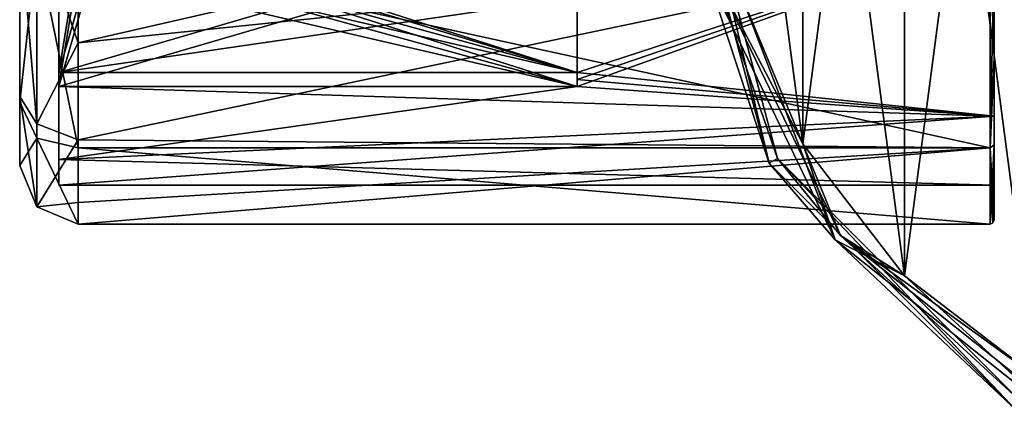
# Model space of a CAD drawing. Header units: millimetres. Extents: x -145 to 248, y -150 to 247.
# Tile 1 of 174: x -144 to -93, y -31 to -10. Entities that reach past the tile are written whole.
import ezdxf

# ---------------------------------------------------------------- set-up
doc = ezdxf.new("R2010")
doc.units = ezdxf.units.MM
doc.header["$LTSCALE"] = 65.185185
for name, color, linetype in [('471', 7, 'CONTINUOUS'), ('472', 7, 'CONTINUOUS'), ('473', 7, 'CONTINUOUS'), ('474', 7, 'CONTINUOUS'), ('475', 7, 'CONTINUOUS'), ('476', 7, 'CONTINUOUS'), ('482', 7, 'CONTINUOUS'), ('582', 7, 'CONTINUOUS'), ('587', 7, 'CONTINUOUS'), ('588', 7, 'CONTINUOUS'), ('589', 7, 'CONTINUOUS'), ('590', 7, 'CONTINUOUS'), ('592', 7, 'CONTINUOUS'), ('593', 7, 'CONTINUOUS'), ('610', 7, 'CONTINUOUS'), ('611', 7, 'CONTINUOUS'), ('612', 7, 'CONTINUOUS'), ('613', 7, 'CONTINUOUS'), ('614', 7, 'CONTINUOUS'), ('615', 7, 'CONTINUOUS'), ('894', 7, 'CONTINUOUS'), ('895', 7, 'CONTINUOUS'), ('899', 7, 'CONTINUOUS'), ('900', 7, 'CONTINUOUS'), ('902', 7, 'CONTINUOUS')]:
    doc.layers.add(name, color=color, linetype=linetype)

msp = doc.modelspace()

# ---------------------------------------------------------------- linework, layer by layer
at = {"layer": '471', "linetype": 'CONTINUOUS'}
for points in [[(-105.094, -17.375, -58.5), (-108.308, -7.602, -57.086), (-109.75, 0, -58.5), (-105.094, -17.375, -58.5)], [(-101.711, -21.301, -57.086), (-106.634, -8.477, -56.5), (-108.308, -7.602, -57.086), (-101.711, -21.301, -57.086)], [(-101.711, -21.301, -57.086), (-108.308, -7.602, -57.086), (-105.094, -17.375, -58.5), (-101.711, -21.301, -57.086)], [(-103.361, -16.377, -56.5), (-106.634, -8.477, -56.5), (-101.711, -21.301, -57.086), (-103.361, -16.377, -56.5)], [(-98.155, -23.16, -56.5), (-103.361, -16.377, -56.5), (-101.711, -21.301, -57.086), (-98.155, -23.16, -56.5)], [(-92.375, -30.094, -58.5), (-101.711, -21.301, -57.086), (-105.094, -17.375, -58.5), (-92.375, -30.094, -58.5)], [(-89.823, -30.781, -57.086), (-98.155, -23.16, -56.5), (-101.711, -21.301, -57.086), (-89.823, -30.781, -57.086)], [(-89.823, -30.781, -57.086), (-101.711, -21.301, -57.086), (-92.375, -30.094, -58.5), (-89.823, -30.781, -57.086)], [(-91.371, -28.365, -56.5), (-98.155, -23.16, -56.5), (-89.823, -30.781, -57.086), (-91.371, -28.365, -56.5)]]:
    msp.add_3dface(points, dxfattribs=at)
at = {"layer": '472', "linetype": 'CONTINUOUS'}
for points in [[(-105.094, -17.375, -58.5), (-109.75, 0, -58.5), (-105.094, -17.375, -81.5), (-105.094, -17.375, -58.5)], [(-105.094, -17.375, -81.5), (-109.75, 0, -58.5), (-109.75, 0, -81.5), (-105.094, -17.375, -81.5)], [(-92.375, -30.094, -58.5), (-105.094, -17.375, -58.5), (-92.375, -30.094, -81.5), (-92.375, -30.094, -58.5)], [(-92.375, -30.094, -81.5), (-105.094, -17.375, -58.5), (-105.094, -17.375, -81.5), (-92.375, -30.094, -81.5)]]:
    msp.add_3dface(points, dxfattribs=at)
at = {"layer": '473', "linetype": 'CONTINUOUS'}
for points in [[(-105.094, -17.375, -81.5), (-109.75, 0, -81.5), (-109.25, 0, -81.5), (-105.094, -17.375, -81.5)], [(-104.661, -17.125, -81.5), (-105.094, -17.375, -81.5), (-109.25, 0, -81.5), (-104.661, -17.125, -81.5)], [(-92.375, -30.094, -81.5), (-105.094, -17.375, -81.5), (-104.661, -17.125, -81.5), (-92.375, -30.094, -81.5)], [(-92.125, -29.661, -81.5), (-92.375, -30.094, -81.5), (-104.661, -17.125, -81.5), (-92.125, -29.661, -81.5)]]:
    msp.add_3dface(points, dxfattribs=at)
at = {"layer": '474', "linetype": 'CONTINUOUS'}
for points in [[(-104.661, -17.125, -81.5), (-109.25, 0, -81.5), (-104.661, -17.125, -58.5), (-104.661, -17.125, -81.5)], [(-104.661, -17.125, -58.5), (-109.25, 0, -81.5), (-109.25, 0, -58.5), (-104.661, -17.125, -58.5)], [(-92.125, -29.661, -81.5), (-104.661, -17.125, -81.5), (-92.125, -29.661, -58.5), (-92.125, -29.661, -81.5)], [(-92.125, -29.661, -58.5), (-104.661, -17.125, -81.5), (-104.661, -17.125, -58.5), (-92.125, -29.661, -58.5)]]:
    msp.add_3dface(points, dxfattribs=at)
at = {"layer": '475', "linetype": 'CONTINUOUS'}
for points in [[(-104.661, -17.125, -58.5), (-109.25, 0, -58.5), (-107.963, -7.524, -57.439), (-104.661, -17.125, -58.5)], [(-101.434, -21.081, -57.439), (-104.661, -17.125, -58.5), (-107.963, -7.524, -57.439), (-101.434, -21.081, -57.439)], [(-101.434, -21.081, -57.439), (-107.963, -7.524, -57.439), (-103.361, -16.377, -57), (-101.434, -21.081, -57.439)], [(-103.361, -16.377, -57), (-107.963, -7.524, -57.439), (-106.634, -8.477, -57), (-103.361, -16.377, -57)], [(-98.155, -23.16, -57), (-101.434, -21.081, -57.439), (-103.361, -16.377, -57), (-98.155, -23.16, -57)], [(-92.125, -29.661, -58.5), (-104.661, -17.125, -58.5), (-101.434, -21.081, -57.439), (-92.125, -29.661, -58.5)], [(-89.67, -30.462, -57.439), (-92.125, -29.661, -58.5), (-101.434, -21.081, -57.439), (-89.67, -30.462, -57.439)], [(-89.67, -30.462, -57.439), (-101.434, -21.081, -57.439), (-91.371, -28.365, -57), (-89.67, -30.462, -57.439)], [(-91.371, -28.365, -57), (-101.434, -21.081, -57.439), (-98.155, -23.16, -57), (-91.371, -28.365, -57)]]:
    msp.add_3dface(points, dxfattribs=at)
at = {"layer": '476', "linetype": 'CONTINUOUS'}
for points in [[(-91.371, -28.365, -57), (-98.155, -23.16, -57), (-91.371, 28.365, -57), (-91.371, -28.365, -57)], [(-98.155, -23.16, -57), (-98.155, 23.16, -57), (-91.371, 28.365, -57), (-98.155, -23.16, -57)], [(-98.155, -23.16, -57), (-103.361, -16.377, -57), (-98.155, 23.16, -57), (-98.155, -23.16, -57)], [(-103.361, -16.377, -57), (-103.361, 16.377, -57), (-98.155, 23.16, -57), (-103.361, -16.377, -57)], [(-103.361, -16.377, -57), (-106.634, -8.477, -57), (-103.361, 16.377, -57), (-103.361, -16.377, -57)]]:
    msp.add_3dface(points, dxfattribs=at)
at = {"layer": '482', "linetype": 'CONTINUOUS'}
for points in [[(-91.371, 28.365, -56.5), (-98.155, 23.16, -56.5), (-91.371, -28.365, -56.5), (-91.371, 28.365, -56.5)], [(-98.155, 23.16, -56.5), (-103.361, 16.377, -56.5), (-98.155, -23.16, -56.5), (-98.155, 23.16, -56.5)], [(-98.155, 23.16, -56.5), (-98.155, -23.16, -56.5), (-91.371, -28.365, -56.5), (-98.155, 23.16, -56.5)], [(-103.361, 16.377, -56.5), (-106.634, 8.477, -56.5), (-103.361, -16.377, -56.5), (-103.361, 16.377, -56.5)], [(-103.361, 16.377, -56.5), (-103.361, -16.377, -56.5), (-98.155, -23.16, -56.5), (-103.361, 16.377, -56.5)], [(-106.634, 8.477, -56.5), (-106.634, -8.477, -56.5), (-103.361, -16.377, -56.5), (-106.634, 8.477, -56.5)]]:
    msp.add_3dface(points, dxfattribs=at)
at = {"layer": '582', "color": 7, "linetype": 'CONTINUOUS', "true_color": 0xe0e8ed}
for points in [[(-141.55, -12.723, -13.43), (-93.55, -5.717, -17.595), (-141.55, -4.627, -17.912), (-141.55, -12.723, -13.43)], [(-114.95, -12.723, -13.43), (-93.55, -5.717, -17.595), (-141.55, -12.723, -13.43), (-114.95, -12.723, -13.43)], [(-93.55, -14.967, -10.874), (-93.55, -5.717, -17.595), (-114.95, -13.43, -12.723), (-93.55, -14.967, -10.874)], [(-114.95, -13.43, -12.723), (-93.55, -5.717, -17.595), (-114.95, -13.081, -13.081), (-114.95, -13.43, -12.723)], [(-114.95, -13.081, -13.081), (-93.55, -5.717, -17.595), (-114.95, -12.723, -13.43), (-114.95, -13.081, -13.081)], [(-141.55, -17.186, -6.848), (-93.55, -14.967, -10.874), (-114.95, -13.43, -12.723), (-141.55, -17.186, -6.848)], [(-141.55, -13.43, -12.723), (-141.55, -17.186, -6.848), (-114.95, -13.43, -12.723), (-141.55, -13.43, -12.723)], [(-93.55, -18.5), (-93.55, -14.967, -10.874), (-141.55, -18.5), (-93.55, -18.5)], [(-141.55, -18.5), (-93.55, -14.967, -10.874), (-141.55, -17.186, -6.848), (-141.55, -18.5)]]:
    msp.add_3dface(points, dxfattribs=at)
at = {"layer": '587', "color": 7, "linetype": 'CONTINUOUS', "true_color": 0xe0e8ed}
for points in [[(-143.55, -13.955, 10.56), (-143.55, -5, 16.771), (-143.55, -7.4), (-143.55, -13.955, 10.56)], [(-143.55, -5.454, -16.628), (-143.55, -14.243, -10.168), (-143.55, -7.4), (-143.55, -5.454, -16.628)], [(-143.55, -14.243, -10.168), (-143.55, -13.955, 10.56), (-143.55, -7.4), (-143.55, -14.243, -10.168)], [(-143.55, -17.498, 0.244), (-143.55, -13.955, 10.56), (-143.55, -14.243, -10.168), (-143.55, -17.498, 0.244)]]:
    msp.add_3dface(points, dxfattribs=at)
at = {"layer": '588', "color": 7, "linetype": 'CONTINUOUS', "true_color": 0xe0e8ed}
for points in [[(-140.55, -16.585, -12.05), (-140.55, -6.335, -19.497), (-93.75, -16.585, -12.05), (-140.55, -16.585, -12.05)], [(-93.75, -16.585, -12.05), (-140.55, -6.335, -19.497), (-93.75, -6.335, -19.497), (-93.75, -16.585, -12.05)], [(-140.55, -20.5), (-140.55, -16.585, -12.05), (-93.75, -20.5), (-140.55, -20.5)], [(-93.75, -20.5), (-140.55, -16.585, -12.05), (-93.75, -16.585, -12.05), (-93.75, -20.5)]]:
    msp.add_3dface(points, dxfattribs=at)
at = {"layer": '589', "color": 7, "linetype": 'CONTINUOUS', "true_color": 0xe0e8ed}
for points in [[(-93.55, -5.717, -17.595), (-93.55, -14.967, -10.874), (-93.55, -11.936, -16.42), (-93.55, -5.717, -17.595)], [(-93.55, -6.275, -19.306), (-93.55, -5.717, -17.595), (-93.55, -11.936, -16.42), (-93.55, -6.275, -19.306)], [(-93.55, -11.936, 16.42), (-93.55, -16.427, 11.927), (-93.55, -5.717, 17.595), (-93.55, -11.936, 16.42)], [(-93.55, -5.717, 17.595), (-93.55, -16.427, 11.927), (-93.55, -14.967, 10.874), (-93.55, -5.717, 17.595)], [(-93.55, -6.275, 19.306), (-93.55, -11.936, 16.42), (-93.55, -5.717, 17.595), (-93.55, -6.275, 19.306)], [(-93.55, -11.936, -16.42), (-93.55, -14.967, -10.874), (-93.55, -16.427, -11.927), (-93.55, -11.936, -16.42)], [(-93.55, -14.967, -10.874), (-93.55, -18.5), (-93.55, -16.427, -11.927), (-93.55, -14.967, -10.874)], [(-93.55, -20.3), (-93.55, -18.5), (-93.55, -14.967, 10.874), (-93.55, -20.3)], [(-93.55, -16.427, 11.927), (-93.55, -20.3), (-93.55, -14.967, 10.874), (-93.55, -16.427, 11.927)], [(-93.55, -18.5), (-93.55, -20.3), (-93.55, -16.427, -11.927), (-93.55, -18.5)]]:
    msp.add_3dface(points, dxfattribs=at)
at = {"layer": '590', "color": 7, "linetype": 'CONTINUOUS', "true_color": 0xe0e8ed}
for points in [[(-93.55, -5.717, 17.595), (-114.95, -12.723, 13.43), (-141.55, -4.627, 17.912), (-93.55, -5.717, 17.595)], [(-141.55, -4.627, 17.912), (-114.95, -12.723, 13.43), (-141.55, -12.723, 13.43), (-141.55, -4.627, 17.912)], [(-93.55, -5.717, 17.595), (-93.55, -14.967, 10.874), (-114.95, -12.723, 13.43), (-93.55, -5.717, 17.595)], [(-114.95, -12.723, 13.43), (-93.55, -14.967, 10.874), (-114.95, -13.081, 13.081), (-114.95, -12.723, 13.43)], [(-114.95, -13.081, 13.081), (-93.55, -14.967, 10.874), (-114.95, -13.43, 12.723), (-114.95, -13.081, 13.081)], [(-114.95, -13.43, 12.723), (-93.55, -14.967, 10.874), (-141.55, -13.43, 12.723), (-114.95, -13.43, 12.723)], [(-141.55, -13.43, 12.723), (-93.55, -14.967, 10.874), (-141.55, -17.186, 6.848), (-141.55, -13.43, 12.723)], [(-93.55, -14.967, 10.874), (-93.55, -18.5), (-141.55, -17.186, 6.848), (-93.55, -14.967, 10.874)], [(-93.55, -18.5), (-141.55, -18.5), (-141.55, -17.186, 6.848), (-93.55, -18.5)]]:
    msp.add_3dface(points, dxfattribs=at)
at = {"layer": '592', "color": 7, "linetype": 'CONTINUOUS', "true_color": 0xe0e8ed}
for points in [[(-140.55, -11.191, 17.176), (-93.75, -6.335, 19.497), (-113.55, -5, 19.881), (-140.55, -11.191, 17.176)], [(-140.55, -5, 19.881), (-140.55, -11.191, 17.176), (-113.55, -5, 19.881), (-140.55, -5, 19.881)], [(-93.75, -16.585, 12.05), (-93.75, -6.335, 19.497), (-140.55, -16.167, 12.605), (-93.75, -16.585, 12.05)], [(-140.55, -16.167, 12.605), (-93.75, -6.335, 19.497), (-140.55, -11.191, 17.176), (-140.55, -16.167, 12.605)], [(-140.55, -19.387, 6.664), (-93.75, -16.585, 12.05), (-140.55, -16.167, 12.605), (-140.55, -19.387, 6.664)], [(-140.55, -20.5), (-93.75, -20.5), (-93.75, -16.585, 12.05), (-140.55, -20.5)], [(-140.55, -20.5), (-93.75, -16.585, 12.05), (-140.55, -19.387, 6.664), (-140.55, -20.5)]]:
    msp.add_3dface(points, dxfattribs=at)
at = {"layer": '593', "color": 7, "linetype": 'CONTINUOUS', "true_color": 0xe0e8ed}
for points in [[(-143.55, -5, 16.771), (-143.55, -13.955, 10.56), (-142.671, -15.353, 12.218), (-143.55, -5, 16.771)], [(-143.55, -5, 16.771), (-142.671, -15.353, 12.218), (-142.671, -5, 18.974), (-143.55, -5, 16.771)], [(-140.55, -11.191, 17.176), (-140.55, -5, 19.881), (-142.671, -5, 18.974), (-140.55, -11.191, 17.176)], [(-142.671, -15.353, 12.218), (-140.55, -11.191, 17.176), (-142.671, -5, 18.974), (-142.671, -15.353, 12.218)], [(-143.55, -14.243, -10.168), (-143.55, -5.454, -16.628), (-142.671, -6.18, -18.623), (-143.55, -14.243, -10.168)], [(-143.55, -14.243, -10.168), (-142.671, -6.18, -18.623), (-142.671, -16.088, -11.233), (-143.55, -14.243, -10.168)], [(-140.55, -6.335, -19.497), (-140.55, -16.585, -12.05), (-142.671, -6.18, -18.623), (-140.55, -6.335, -19.497)], [(-142.671, -6.18, -18.623), (-140.55, -16.585, -12.05), (-142.671, -16.088, -11.233), (-142.671, -6.18, -18.623)], [(-140.55, -16.167, 12.605), (-140.55, -11.191, 17.176), (-142.671, -15.353, 12.218), (-140.55, -16.167, 12.605)], [(-143.55, -13.955, 10.56), (-143.55, -17.498, 0.244), (-142.671, -19.612, 0.614), (-143.55, -13.955, 10.56)], [(-143.55, -13.955, 10.56), (-142.671, -19.612, 0.614), (-142.671, -15.353, 12.218), (-143.55, -13.955, 10.56)], [(-143.55, -17.498, 0.244), (-143.55, -14.243, -10.168), (-142.671, -16.088, -11.233), (-143.55, -17.498, 0.244)], [(-142.671, -19.612, 0.614), (-140.55, -16.167, 12.605), (-142.671, -15.353, 12.218), (-142.671, -19.612, 0.614)], [(-143.55, -17.498, 0.244), (-142.671, -16.088, -11.233), (-142.671, -19.612, 0.614), (-143.55, -17.498, 0.244)], [(-140.55, -16.585, -12.05), (-140.55, -20.5), (-142.671, -16.088, -11.233), (-140.55, -16.585, -12.05)], [(-142.671, -16.088, -11.233), (-140.55, -20.5), (-142.671, -19.612, 0.614), (-142.671, -16.088, -11.233)], [(-140.55, -19.387, 6.664), (-140.55, -16.167, 12.605), (-142.671, -19.612, 0.614), (-140.55, -19.387, 6.664)], [(-140.55, -20.5), (-140.55, -19.387, 6.664), (-142.671, -19.612, 0.614), (-140.55, -20.5)]]:
    msp.add_3dface(points, dxfattribs=at)
at = {"layer": '610', "color": 7, "linetype": 'CONTINUOUS', "true_color": 0xe0e8ed}
for points in [[(-93.55, -11.936, 16.42), (-93.55, -6.275, 19.306), (-93.75, -16.585, 12.05), (-93.55, -11.936, 16.42)], [(-93.55, -6.275, 19.306), (-93.75, -6.335, 19.497), (-93.75, -16.585, 12.05), (-93.55, -6.275, 19.306)], [(-93.55, -16.427, 11.927), (-93.55, -11.936, 16.42), (-93.75, -16.585, 12.05), (-93.55, -16.427, 11.927)], [(-93.75, -20.5), (-93.55, -16.427, 11.927), (-93.75, -16.585, 12.05), (-93.75, -20.5)], [(-93.55, -16.427, 11.927), (-93.75, -20.5), (-93.609, -20.441), (-93.55, -16.427, 11.927)], [(-93.55, -20.3), (-93.55, -16.427, 11.927), (-93.609, -20.441), (-93.55, -20.3)]]:
    msp.add_3dface(points, dxfattribs=at)
at = {"layer": '611', "color": 7, "linetype": 'CONTINUOUS', "true_color": 0xe0e8ed}
for points in [[(-93.75, -6.335, -19.497), (-93.55, -6.275, -19.306), (-93.55, -11.936, -16.42), (-93.75, -6.335, -19.497)], [(-93.75, -16.585, -12.05), (-93.75, -6.335, -19.497), (-93.55, -11.936, -16.42), (-93.75, -16.585, -12.05)], [(-93.75, -16.585, -12.05), (-93.55, -11.936, -16.42), (-93.55, -16.427, -11.927), (-93.75, -16.585, -12.05)], [(-93.55, -20.3), (-93.75, -16.585, -12.05), (-93.55, -16.427, -11.927), (-93.55, -20.3)], [(-93.75, -20.5), (-93.75, -16.585, -12.05), (-93.609, -20.441), (-93.75, -20.5)], [(-93.75, -16.585, -12.05), (-93.55, -20.3), (-93.609, -20.441), (-93.75, -16.585, -12.05)]]:
    msp.add_3dface(points, dxfattribs=at)
at = {"layer": '612', "color": 7, "linetype": 'CONTINUOUS', "true_color": 0xe0e8ed}
for points in [[(-114.95, -13.43, -12.723), (-139.3, -5.645, -4.938), (-140.392, -6.419, -5.712), (-114.95, -13.43, -12.723)], [(-114.95, -13.43, -12.723), (-114.95, -5.645, -4.938), (-139.3, -5.645, -4.938), (-114.95, -13.43, -12.723)], [(-141.55, -7.239, -6.532), (-114.95, -13.43, -12.723), (-140.392, -6.419, -5.712), (-141.55, -7.239, -6.532)], [(-141.55, -13.43, -12.723), (-114.95, -13.43, -12.723), (-141.55, -7.239, -6.532), (-141.55, -13.43, -12.723)]]:
    msp.add_3dface(points, dxfattribs=at)
at = {"layer": '613', "color": 7, "linetype": 'CONTINUOUS', "true_color": 0xe0e8ed}
for points in [[(-114.95, -12.723, -13.43), (-141.55, -12.723, -13.43), (-114.95, -4.938, -5.645), (-114.95, -12.723, -13.43)], [(-141.55, -12.723, -13.43), (-139.3, -4.938, -5.645), (-114.95, -4.938, -5.645), (-141.55, -12.723, -13.43)], [(-139.3, -4.938, -5.645), (-141.55, -12.723, -13.43), (-140.39, -5.71, -6.417), (-139.3, -4.938, -5.645)], [(-140.39, -5.71, -6.417), (-141.55, -12.723, -13.43), (-141.55, -6.532, -7.239), (-140.39, -5.71, -6.417)]]:
    msp.add_3dface(points, dxfattribs=at)
at = {"layer": '614', "color": 7, "linetype": 'CONTINUOUS', "true_color": 0xe0e8ed}
for points in [[(-114.95, -12.723, 13.43), (-139.3, -4.938, 5.645), (-140.392, -5.712, 6.419), (-114.95, -12.723, 13.43)], [(-114.95, -12.723, 13.43), (-114.95, -4.938, 5.645), (-139.3, -4.938, 5.645), (-114.95, -12.723, 13.43)], [(-141.55, -6.532, 7.239), (-114.95, -12.723, 13.43), (-140.392, -5.712, 6.419), (-141.55, -6.532, 7.239)], [(-141.55, -12.723, 13.43), (-114.95, -12.723, 13.43), (-141.55, -6.532, 7.239), (-141.55, -12.723, 13.43)]]:
    msp.add_3dface(points, dxfattribs=at)
at = {"layer": '615', "color": 7, "linetype": 'CONTINUOUS', "true_color": 0xe0e8ed}
for points in [[(-114.95, -13.43, 12.723), (-141.55, -13.43, 12.723), (-114.95, -5.645, 4.938), (-114.95, -13.43, 12.723)], [(-141.55, -13.43, 12.723), (-139.3, -5.645, 4.938), (-114.95, -5.645, 4.938), (-141.55, -13.43, 12.723)], [(-139.3, -5.645, 4.938), (-141.55, -13.43, 12.723), (-140.39, -6.417, 5.71), (-139.3, -5.645, 4.938)], [(-140.39, -6.417, 5.71), (-141.55, -13.43, 12.723), (-141.55, -7.239, 6.532), (-140.39, -6.417, 5.71)]]:
    msp.add_3dface(points, dxfattribs=at)
at = {"layer": '894', "color": 7, "linetype": 'CONTINUOUS', "true_color": 0xe0e8ed}
for points in [[(-141.55, -12.723, -13.43), (-141.55, -4.627, -17.912), (-141.55, -5.815, -15.47), (-141.55, -12.723, -13.43)], [(-141.55, -12.723, -13.43), (-141.55, -5.815, -15.47), (-141.55, -6.562, -12.962), (-141.55, -12.723, -13.43)], [(-141.55, -6.532, -7.239), (-141.55, -12.723, -13.43), (-141.55, -6.562, -12.571), (-141.55, -6.532, -7.239)], [(-141.55, -6.562, -12.571), (-141.55, -12.723, -13.43), (-141.55, -6.562, -12.962), (-141.55, -6.562, -12.571)]]:
    msp.add_3dface(points, dxfattribs=at)
at = {"layer": '895', "color": 7, "linetype": 'CONTINUOUS', "true_color": 0xe0e8ed}
msp.add_3dface([(-141.55, -4.627, 17.912), (-141.55, -12.723, 13.43), (-141.55, -6.532, 7.239), (-141.55, -4.627, 17.912)], dxfattribs=at)
at = {"layer": '899', "color": 7, "linetype": 'CONTINUOUS', "true_color": 0xe0e8ed}
for points in [[(-141.55, -17.186, 6.848), (-141.55, -18.5), (-141.55, -7.239, 6.532), (-141.55, -17.186, 6.848)], [(-141.55, -7.239, 6.532), (-141.55, -18.5), (-141.55, -9.75), (-141.55, -7.239, 6.532)], [(-141.55, -17.186, -6.848), (-141.55, -13.43, -12.723), (-141.55, -7.239, -6.532), (-141.55, -17.186, -6.848)], [(-141.55, -17.186, -6.848), (-141.55, -7.239, -6.532), (-141.55, -9.75), (-141.55, -17.186, -6.848)], [(-141.55, -13.43, 12.723), (-141.55, -17.186, 6.848), (-141.55, -7.239, 6.532), (-141.55, -13.43, 12.723)], [(-141.55, -18.5), (-141.55, -17.186, -6.848), (-141.55, -9.75), (-141.55, -18.5)]]:
    msp.add_3dface(points, dxfattribs=at)
at = {"layer": '900', "color": 7, "linetype": 'CONTINUOUS', "true_color": 0xe0e8ed}
for points in [[(-114.95, -12.723, -13.43), (-114.95, -4.938, -5.645), (-114.95, -5.303, -5.303), (-114.95, -12.723, -13.43)], [(-114.95, -12.723, -13.43), (-114.95, -5.303, -5.303), (-114.95, -5.645, -4.938), (-114.95, -12.723, -13.43)], [(-114.95, -13.43, -12.723), (-114.95, -12.723, -13.43), (-114.95, -5.645, -4.938), (-114.95, -13.43, -12.723)], [(-114.95, -13.43, -12.723), (-114.95, -13.081, -13.081), (-114.95, -12.723, -13.43), (-114.95, -13.43, -12.723)]]:
    msp.add_3dface(points, dxfattribs=at)
at = {"layer": '902', "color": 7, "linetype": 'CONTINUOUS', "true_color": 0xe0e8ed}
for points in [[(-114.95, -4.938, 5.645), (-114.95, -12.723, 13.43), (-114.95, -5.303, 5.303), (-114.95, -4.938, 5.645)], [(-114.95, -12.723, 13.43), (-114.95, -5.645, 4.938), (-114.95, -5.303, 5.303), (-114.95, -12.723, 13.43)], [(-114.95, -12.723, 13.43), (-114.95, -13.081, 13.081), (-114.95, -5.645, 4.938), (-114.95, -12.723, 13.43)], [(-114.95, -13.081, 13.081), (-114.95, -13.43, 12.723), (-114.95, -5.645, 4.938), (-114.95, -13.081, 13.081)]]:
    msp.add_3dface(points, dxfattribs=at)

doc.saveas('drawing.dxf')
